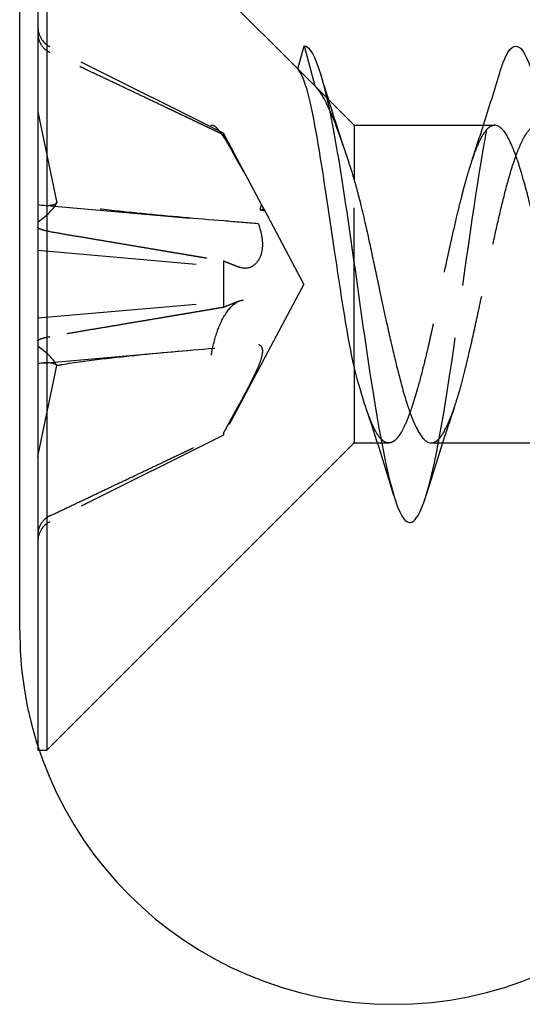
# Model space of a CAD drawing. Header units: millimetres. Extents: x -168 to 186, y -31 to 142.
# Tile 24 of 52: x 130.74 to 135.48, y 39.5 to 48.79. Entities that reach past the tile are written whole.
import ezdxf

# ---------------------------------------------------------------- set-up
doc = ezdxf.new("R2010")
doc.units = ezdxf.units.MM
doc.header["$LTSCALE"] = 10
doc.linetypes.add('ALLCAD_Strich', pattern=[0.2, 0.15, -0.05])
doc.layers.add('BESCH_KONT_sich_schn_ansi_2d', color=40, linetype='Continuous')

msp = doc.modelspace()

# ---------------------------------------------------------------- linework, layer by layer
at = {"layer": 'BESCH_KONT_sich_schn_ansi_2d', "linetype": 'Continuous', "extrusion": (0, 1, 2.22045e-16)}
for p, q in [((130.911, 50.6955), (130.911, 41.9355)), ((130.9963, 50.6955), (130.9963, 41.8955)), ((133.3646, 48.3272), (130.9963, 50.6955)), ((130.74, 43.0201), (130.74, 50.0201)), ((133.3646, 48.3272), (133.4231, 48.5455)), ((133.8963, 47.7955), (133.6514, 48.0404)), ((133.8963, 47.7955), (133.8963, 47.2801)), ((133.8963, 47.7955), (135.2228, 47.7955)), ((133.8963, 45.5144), (133.8963, 44.7955)), ((133.8963, 44.7955), (130.9963, 41.8955)), ((133.8963, 44.7955), (134.1167, 44.7955)), ((134.1558, 44.7955), (134.1558, 44.7955)), ((134.6245, 44.7955), (136.1154, 44.7955)), ((130.9242, 41.8955), (130.9963, 41.8955))]:
    msp.add_line(p, q, dxfattribs=at)
at = {"layer": 'BESCH_KONT_sich_schn_ansi_2d', "linetype": 'ALLCAD_Strich', "extrusion": (0, 1, 2.22045e-16)}
for p, q in [((132.6624, 47.7223), (131.0251, 48.5386)), ((133.4231, 48.5455), (133.5244, 48.1674)), ((133.3646, 48.3272), (133.5244, 48.1674)), ((133.6514, 48.0404), (133.5244, 48.1674)), ((130.911, 47.9218), (131.091, 47.0637)), ((132.6624, 47.7223), (132.6624, 47.7053)), ((133.0215, 47.0468), (132.6624, 47.7223)), ((133.8963, 45.5144), (133.8963, 47.2801)), ((133.0078, 46.9955), (133.0215, 47.0468)), ((133.0488, 46.9955), (133.0215, 47.0468)), ((130.9604, 47.0405), (132.3495, 46.9189)), ((133.0488, 46.9955), (133.0078, 46.9955)), ((133.0488, 46.9897), (133.0488, 46.9955)), ((133.421, 46.2955), (133.0488, 46.9955)), ((130.911, 46.6151), (132.8554, 46.445)), ((132.6624, 46.5154), (132.6624, 46.0756)), ((133.421, 46.2955), (132.6624, 44.8687)), ((130.911, 45.9759), (132.8554, 46.146)), ((130.9604, 45.5505), (132.3495, 45.6721)), ((130.911, 44.6692), (131.091, 45.5273)), ((132.6624, 44.8687), (131.0251, 44.0524)), ((132.6624, 44.8857), (132.6624, 44.8687)), ((134.1167, 44.7955), (134.1558, 44.7955)), ((134.1558, 44.7955), (134.2222, 44.7955)), ((130.911, 41.9355), (130.911, 41.8955)), ((130.911, 41.8955), (130.9242, 41.8955))]:
    msp.add_line(p, q, dxfattribs=at)
at = {"layer": 'BESCH_KONT_sich_schn_ansi_2d', "linetype": 'ALLCAD_Strich'}
for centre, start, end in [((131.117, 48.723), 180, 243.5), ((131.117, 43.868), 116.5, 180)]:
    msp.add_arc(centre, 0.206, start, end, dxfattribs=at)
at = {"layer": 'BESCH_KONT_sich_schn_ansi_2d', "linetype": 'Continuous'}
msp.add_arc((134.265, 43.0201), 3.525, 180, 0, dxfattribs=at)
at = {"layer": 'BESCH_KONT_sich_schn_ansi_2d', "linetype": 'ALLCAD_Strich'}
for centre, major_axis, ratio, start_param, end_param in [((130.6252, 47.3163), (0.4776, -0.2373), 0.301363, 5.494242, 6.164816), ((130.6252, 46.9462), (-0.4764, -0.2118), 0.374695, 2.039021, 2.709595), ((130.6252, 45.6448), (0.4764, -0.2118), 0.374695, 0.431998, 1.102572), ((130.6252, 45.2747), (-0.4776, -0.2373), 0.301363, 3.259962, 3.930536)]:
    msp.add_ellipse(centre, major_axis=major_axis, ratio=ratio, start_param=start_param, end_param=end_param, dxfattribs=at)
for points, knots in [([(130.911, 48.663), (130.911, 48.6379), (130.9169, 48.6085), (130.9364, 48.5625), (130.9533, 48.5378), (130.986, 48.5061), (131.0056, 48.4927), (131.0251, 48.4832)], [0.03063035, 0.03063035, 0.03063035, 0.03063035, 0.03826174, 0.03826174, 0.04588225, 0.04588225, 0.05212581, 0.05212581, 0.05212581, 0.05212581]), ([(134.5793, 44.3132), (134.6126, 44.4229), (134.646, 44.5643), (134.6794, 44.7336), (134.7841, 45.2646), (134.8888, 46.0705), (134.9934, 46.7894), (135.0855, 47.4218), (135.1776, 47.987), (135.2697, 48.292)], [3.6321, 3.6321, 3.6321, 3.6321, 3.946659, 3.946659, 3.946659, 4.933323, 4.933323, 4.933323, 5.801333, 5.801333, 5.801333, 5.801333]), ([(133.5244, 48.1674), (133.5534, 48.1384), (133.5826, 48.0968), (133.6284, 48.0134), (133.6445, 47.9809), (133.6608, 47.9449)], [0, 0, 0, 0, 0.03934318, 0.03934318, 0.06029116, 0.06029116, 0.06029116, 0.06029116]), ([(133.6608, 47.9449), (133.6738, 47.9162), (133.687, 47.8852), (133.7324, 47.7728), (133.7653, 47.6819), (133.801, 47.5762), (133.8025, 47.5718), (133.8039, 47.5674)], [0.06029165, 0.06029165, 0.06029165, 0.06029165, 0.07704685, 0.07704685, 0.11711385, 0.11711385, 0.11884026, 0.11884026, 0.11884026, 0.11884026]), ([(132.5484, 47.7932), (132.5504, 47.7947), (132.5525, 47.7957), (132.5692, 47.7992), (132.5906, 47.7822), (132.6427, 47.7187), (132.677, 47.6662), (132.7521, 47.5391), (132.7933, 47.4647), (132.8322, 47.3923), (132.8383, 47.3809), (132.8445, 47.3691), (132.8509, 47.3572)], [-0.07582789, -0.07582789, -0.07582789, -0.07582789, -0.07214903, -0.07214903, -0.04970497, -0.04970497, -0.02485249, -0.02485249, 0, 0, 0, 0.00390991, 0.00390991, 0.00390991, 0.00390991]), ([(135.2228, 47.7955), (135.2224, 47.7955), (135.222, 47.7955), (135.2071, 47.7952), (135.1925, 47.7903), (135.159, 47.7686), (135.14, 47.7487), (135.1151, 47.7126), (135.109, 47.703), (135.0956, 47.6802), (135.0883, 47.6665), (135.0609, 47.6111), (135.041, 47.5624), (135.0045, 47.4598), (134.9881, 47.4083), (134.9619, 47.3199), (134.9522, 47.286), (134.9309, 47.2082), (134.9192, 47.1638), (134.8927, 47.0599), (134.8779, 46.9995), (134.8446, 46.8593), (134.8261, 46.7786), (134.8015, 46.6685), (134.7955, 46.641), (134.7823, 46.5804), (134.7751, 46.5473), (134.7481, 46.4208), (134.7284, 46.3266), (134.6916, 46.1513), (134.6746, 46.0705), (134.6481, 45.9468), (134.6386, 45.9031), (134.6178, 45.809), (134.6065, 45.7588), (134.5812, 45.6495), (134.5672, 45.5911), (134.5329, 45.4533), (134.5125, 45.3764), (134.4868, 45.2865), (134.4814, 45.268), (134.4691, 45.2267), (134.4622, 45.2042), (134.4508, 45.1679), (134.4462, 45.1538), (134.4262, 45.0935), (134.4109, 45.051), (134.378, 44.9696), (134.3605, 44.9321), (134.3331, 44.8842), (134.3235, 44.8692), (134.3022, 44.8409), (134.2906, 44.8283), (134.2644, 44.8068), (134.2498, 44.7995), (134.2163, 44.7932), (134.1973, 44.7974), (134.1728, 44.8128), (134.1673, 44.817), (134.1573, 44.8257), (134.1528, 44.8301), (134.1484, 44.8349)], [6.3147748, 6.3147748, 6.3147748, 6.3147748, 6.3153319, 6.3153319, 6.3362675, 6.3362675, 6.363306, 6.363306, 6.371989, 6.371989, 6.3826022, 6.3826022, 6.4117861, 6.4117861, 6.4359703, 6.4359703, 6.450018, 6.450018, 6.4669359, 6.4669359, 6.488187, 6.488187, 6.5145943, 6.5145943, 6.5232848, 6.5232848, 6.5336306, 6.5336306, 6.5625224, 6.5625224, 6.5874777, 6.5874777, 6.6013001, 6.6013001, 6.6176885, 6.6176885, 6.6377522, 6.6377522, 6.6668211, 6.6668211, 6.6745424, 6.6745424, 6.6845204, 6.6845204, 6.691142, 6.691142, 6.7135692, 6.7135692, 6.7393428, 6.7393428, 6.7534557, 6.7534557, 6.7702443, 6.7702443, 6.7911575, 6.7911575, 6.8182459, 6.8182459, 6.8261649, 6.8261649, 6.8326377, 6.8326377, 6.8326377, 6.8326377]), ([(134.6245, 44.7955), (134.6262, 44.7955), (134.628, 44.7956), (134.6465, 44.7971), (134.6631, 44.8047), (134.6861, 44.8239), (134.6924, 44.8301), (134.7108, 44.8505), (134.7228, 44.8671), (134.7674, 44.9393), (134.8, 45.0136), (134.8464, 45.1448), (134.8597, 45.1856), (134.8803, 45.2533), (134.8876, 45.2781), (134.9126, 45.3664), (134.9301, 45.4336), (134.9712, 45.6), (134.9946, 45.7016), (135.03, 45.8608), (135.0418, 45.9148), (135.0809, 46.095), (135.1083, 46.2235), (135.1525, 46.4286), (135.169, 46.505), (135.1927, 46.6136), (135.1999, 46.6465), (135.228, 46.7742), (135.2486, 46.8665), (135.291, 47.0484), (135.3128, 47.1369), (135.3466, 47.2637), (135.3586, 47.3063), (135.3987, 47.4412), (135.4269, 47.523), (135.4704, 47.625), (135.4854, 47.656), (135.5076, 47.6955), (135.5149, 47.7074), (135.5411, 47.7465), (135.5599, 47.7672), (135.5943, 47.7907), (135.6099, 47.7959), (135.6317, 47.7953), (135.6379, 47.7943), (135.6558, 47.7888), (135.6677, 47.7821), (135.686, 47.7669), (135.6925, 47.7606), (135.699, 47.7534)], [0.3508745, 0.3508745, 0.3508745, 0.3508745, 0.3534793, 0.3534793, 0.3778589, 0.3778589, 0.3870962, 0.3870962, 0.4046176, 0.4046176, 0.4515908, 0.4515908, 0.4706328, 0.4706328, 0.4811018, 0.4811018, 0.5067271, 0.5067271, 0.5411223, 0.5411223, 0.558324, 0.558324, 0.597748, 0.597748, 0.6213207, 0.6213207, 0.63168, 0.63168, 0.6618256, 0.6618256, 0.6937632, 0.6937632, 0.7111401, 0.7111401, 0.7517697, 0.7517697, 0.7731299, 0.7731299, 0.7836052, 0.7836052, 0.8110054, 0.8110054, 0.8339203, 0.8339203, 0.8429026, 0.8429026, 0.8601131, 0.8601131, 0.8694779, 0.8694779, 0.8694779, 0.8694779]), ([(132.9923, 46.8656), (132.8842, 46.8742), (132.7765, 46.8829), (132.408, 46.9134), (132.1494, 46.9359), (131.7661, 46.9737), (131.6392, 46.987), (131.3871, 47.0168), (131.2618, 47.0327), (131.1232, 47.0575), (131.1072, 47.0603), (131.0909, 47.0633)], [1.0377907, 1.0377907, 1.0377907, 1.0377907, 1.0691476, 1.0691476, 1.1455152, 1.1455152, 1.1836991, 1.1836991, 1.2218829, 1.2218829, 1.2266102, 1.2266102, 1.2266102, 1.2266102]), ([(133.0488, 46.9897), (133.0442, 47.0003), (133.0396, 47.0104), (133.0305, 47.0294), (133.026, 47.0384), (133.0215, 47.0468)], [0, 0, 0, 0, 0.00547206, 0.00547206, 0.01100673, 0.01100673, 0.01100673, 0.01100673]), ([(133.0078, 46.9955), (133.0146, 46.9955), (133.0215, 46.995), (133.0351, 46.9931), (133.042, 46.9916), (133.0488, 46.9897)], [-0.009907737, -0.009907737, -0.009907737, -0.009907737, -0.004953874, -0.004953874, 0, 0, 0, 0]), ([(132.9923, 46.8656), (133.0006, 46.8416), (133.0081, 46.8168), (133.0247, 46.7491), (133.0304, 46.7065), (133.0304, 46.6329), (133.0247, 46.597), (133.0035, 46.5366), (132.9881, 46.5121), (132.9532, 46.4735), (132.93, 46.458), (132.8813, 46.4428), (132.8557, 46.4429), (132.826, 46.4506), (132.8199, 46.4527), (132.8137, 46.4552)], [0.03562566, 0.03562566, 0.03562566, 0.03562566, 0.04289044, 0.04289044, 0.05572678, 0.05572678, 0.06856312, 0.06856312, 0.08139946, 0.08139946, 0.09642651, 0.09642651, 0.11145356, 0.11145356, 0.11536347, 0.11536347, 0.11536347, 0.11536347]), ([(131.0251, 46.7913), (131.0056, 46.7946), (130.986, 46.7986), (130.9533, 46.8069), (130.9364, 46.8125), (130.9169, 46.822), (130.911, 46.8274), (130.911, 46.8317)], [0.0702127, 0.0702127, 0.0702127, 0.0702127, 0.07645626, 0.07645626, 0.08407677, 0.08407677, 0.09170817, 0.09170817, 0.09170817, 0.09170817]), ([(132.5484, 45.6245), (132.5504, 45.6369), (132.5525, 45.6494), (132.5692, 45.7381), (132.5906, 45.8141), (132.6427, 45.9486), (132.677, 46.0117), (132.7521, 46.1033), (132.7933, 46.1318), (132.8322, 46.142), (132.8383, 46.1435), (132.8445, 46.1447), (132.8509, 46.1455)], [-0.07582789, -0.07582789, -0.07582789, -0.07582789, -0.07214903, -0.07214903, -0.04970497, -0.04970497, -0.02485249, -0.02485249, 0, 0, 0, 0.00390991, 0.00390991, 0.00390991, 0.00390991]), ([(130.911, 45.7593), (130.911, 45.7636), (130.9169, 45.769), (130.9364, 45.7785), (130.9533, 45.7841), (130.986, 45.7924), (131.0056, 45.7964), (131.0251, 45.7997)], [0.03063035, 0.03063035, 0.03063035, 0.03063035, 0.03826174, 0.03826174, 0.04588225, 0.04588225, 0.05212581, 0.05212581, 0.05212581, 0.05212581]), ([(131.0909, 45.5277), (131.1072, 45.5307), (131.1232, 45.5335), (131.2618, 45.5583), (131.3871, 45.5742), (131.6392, 45.604), (131.7662, 45.6173), (132.1495, 45.6551), (132.4081, 45.6776), (132.7766, 45.7081), (132.8842, 45.7168), (132.9923, 45.7254)], [1.2674752, 1.2674752, 1.2674752, 1.2674752, 1.2722028, 1.2722028, 1.3103899, 1.3103899, 1.348577, 1.348577, 1.4249512, 1.4249512, 1.456295, 1.456295, 1.456295, 1.456295]), ([(132.9923, 45.7253), (133.0006, 45.7234), (133.0081, 45.7195), (133.0247, 45.7028), (133.0304, 45.6852), (133.0304, 45.6416), (133.0247, 45.6128), (133.0035, 45.5472), (132.9881, 45.5103), (132.9532, 45.4334), (132.93, 45.3864), (132.8813, 45.291), (132.8557, 45.2425), (132.826, 45.1873), (132.8199, 45.1759), (132.8137, 45.1645)], [0.03562566, 0.03562566, 0.03562566, 0.03562566, 0.04289044, 0.04289044, 0.05572678, 0.05572678, 0.06856312, 0.06856312, 0.08139946, 0.08139946, 0.09642651, 0.09642651, 0.11145356, 0.11145356, 0.11536347, 0.11536347, 0.11536347, 0.11536347]), ([(134.1484, 44.8349), (134.1457, 44.8378), (134.143, 44.8408), (134.1205, 44.8676), (134.1009, 44.8997), (134.0644, 44.9741), (134.0477, 45.0141), (134.0241, 45.0777), (134.0173, 45.0968), (134.0105, 45.1167)], [6.83263943, 6.83263943, 6.83263943, 6.83263943, 6.83651084, 6.83651084, 6.86529524, 6.86529524, 6.88986554, 6.88986554, 6.89974207, 6.89974207, 6.89974207, 6.89974207]), ([(131.0251, 44.1078), (131.0056, 44.0983), (130.986, 44.0849), (130.9533, 44.0532), (130.9364, 44.0285), (130.9169, 43.9825), (130.911, 43.9531), (130.911, 43.928)], [0.0702127, 0.0702127, 0.0702127, 0.0702127, 0.07645626, 0.07645626, 0.08407677, 0.08407677, 0.09170817, 0.09170817, 0.09170817, 0.09170817])]:
    msp.add_open_spline(points, degree=3, knots=knots, dxfattribs=at)
at = {"layer": 'BESCH_KONT_sich_schn_ansi_2d', "linetype": 'Continuous'}
for points, knots in [([(135.2697, 48.292), (135.2823, 48.3337), (135.2949, 48.3705), (135.3075, 48.402), (135.4122, 48.6637), (135.5169, 48.5552), (135.6216, 48.125), (135.7263, 47.6949), (135.8309, 46.9431), (135.9356, 46.2069), (136.0403, 45.4707), (136.145, 44.7501), (136.2497, 44.3682), (136.3544, 43.9864), (136.4591, 43.9434), (136.5638, 44.2584), (136.5684, 44.2724), (136.573, 44.287), (136.5777, 44.3023)], [5.801333, 5.801333, 5.801333, 5.801333, 5.919988, 5.919988, 5.919988, 6.906653, 6.906653, 6.906653, 7.893318, 7.893318, 7.893318, 8.879982, 8.879982, 8.879982, 9.866647, 9.866647, 9.866647, 9.910283, 9.910283, 9.910283, 9.910283]), ([(133.4231, 48.5455), (133.5278, 48.5455), (133.6325, 48.1523), (133.7372, 47.5386), (133.8419, 46.9249), (133.9466, 46.0906), (134.0512, 45.4124), (134.1559, 44.7342), (134.2606, 44.2121), (134.3653, 44.0792), (134.4366, 43.9886), (134.5079, 44.0787), (134.5793, 44.3132)], [0, 0, 0, 0, 0.986665, 0.986665, 0.986665, 1.973329, 1.973329, 1.973329, 2.959994, 2.959994, 2.959994, 3.6321, 3.6321, 3.6321, 3.6321]), ([(133.8962, 45.5149), (133.8641, 45.6597), (133.8338, 45.8269), (133.7727, 46.2025), (133.7423, 46.4086), (133.6777, 46.8458), (133.6438, 47.0738), (133.5799, 47.4849), (133.5503, 47.6662), (133.4954, 47.9536), (133.4701, 48.0647), (133.4177, 48.2411), (133.3907, 48.3011), (133.3646, 48.3272)], [0, 0, 0, 0, 0.058351, 0.058351, 0.1208112, 0.1208112, 0.1910011, 0.1910011, 0.2586238, 0.2586238, 0.3178569, 0.3178569, 0.3819974, 0.3819974, 0.3819974, 0.3819974]), ([(136.0092, 45.1172), (135.9939, 45.1619), (135.9788, 45.2107), (135.947, 45.3209), (135.9303, 45.3829), (135.904, 45.4863), (135.8944, 45.5252), (135.8731, 45.6129), (135.8615, 45.6621), (135.8353, 45.7754), (135.8207, 45.8401), (135.7872, 45.9907), (135.7683, 46.0773), (135.7434, 46.1929), (135.7373, 46.2211), (135.724, 46.2835), (135.7168, 46.3177), (135.6895, 46.4465), (135.6696, 46.5406), (135.6331, 46.7108), (135.6164, 46.7871), (135.59, 46.9034), (135.5803, 46.9448), (135.5592, 47.0338), (135.5476, 47.0808), (135.5215, 47.1827), (135.507, 47.2365), (135.4734, 47.354), (135.4543, 47.4152), (135.4292, 47.4878), (135.4232, 47.5047), (135.4098, 47.5408), (135.4026, 47.5596), (135.3752, 47.6266), (135.3554, 47.6681), (135.3188, 47.729), (135.3021, 47.7509), (135.2757, 47.7754), (135.2661, 47.7823), (135.2453, 47.7927), (135.2341, 47.7955), (135.2228, 47.7955)], [5.9347192, 5.9347192, 5.9347192, 5.9347192, 5.9569313, 5.9569313, 5.9813491, 5.9813491, 5.9953788, 5.9953788, 6.0121747, 6.0121747, 6.0331514, 6.0331514, 6.0601155, 6.0601155, 6.0687898, 6.0687898, 6.0792941, 6.0792941, 6.1083687, 6.1083687, 6.132889, 6.132889, 6.1469061, 6.1469061, 6.163641, 6.163641, 6.1844826, 6.1844826, 6.2117356, 6.2117356, 6.2203934, 6.2203934, 6.2309258, 6.2309258, 6.2600441, 6.2600441, 6.2845221, 6.2845221, 6.298554, 6.298554, 6.3147748, 6.3147748, 6.3147748, 6.3147748]), ([(133.8964, 47.2798), (133.9076, 47.2406), (133.9188, 47.1996), (133.9371, 47.1298), (133.9442, 47.1019), (133.9669, 47.0106), (133.9823, 46.945), (134.018, 46.7886), (134.038, 46.6966), (134.0702, 46.5461), (134.0823, 46.4891), (134.1071, 46.3723), (134.1197, 46.3126), (134.1579, 46.1335), (134.1835, 46.015), (134.2216, 45.8445), (134.2339, 45.7899), (134.2533, 45.7058), (134.2604, 45.6755), (134.2873, 45.5613), (134.307, 45.4808), (134.3488, 45.3202), (134.3709, 45.2419), (134.4053, 45.1337), (134.4174, 45.0981), (134.4534, 45.0008), (134.4774, 44.9471), (134.5196, 44.8735), (134.5376, 44.8487), (134.563, 44.8232), (134.5704, 44.8169), (134.5934, 44.801), (134.609, 44.7955), (134.6245, 44.7955)], [0.0000037, 0.0000037, 0.0000037, 0.0000037, 0.0159711, 0.0159711, 0.0261693, 0.0261693, 0.0487218, 0.0487218, 0.0781866, 0.0781866, 0.0958446, 0.0958446, 0.1141586, 0.1141586, 0.1507799, 0.1507799, 0.1684279, 0.1684279, 0.1785809, 0.1785809, 0.207307, 0.207307, 0.2397642, 0.2397642, 0.2573853, 0.2573853, 0.2919009, 0.2919009, 0.3176024, 0.3176024, 0.3282327, 0.3282327, 0.3508745, 0.3508745, 0.3508745, 0.3508745]), ([(134.0105, 45.1167), (134.0075, 45.1254), (134.0046, 45.1343), (133.9925, 45.1709), (133.9833, 45.1999), (133.9484, 45.3155), (133.9224, 45.411), (133.8963, 45.5144)], [6.89974207, 6.89974207, 6.89974207, 6.89974207, 6.90407223, 6.90407223, 6.91729378, 6.91729378, 6.95452901, 6.95452901, 6.95452901, 6.95452901])]:
    msp.add_open_spline(points, degree=3, knots=knots, dxfattribs=at)
at = {"layer": 'BESCH_KONT_sich_schn_ansi_2d', "linetype": 'ALLCAD_Strich'}
for points, weights in [([(132.6624, 47.7053), (132.0252, 48.01), (131.0251, 48.4831)], [1, 1.02633143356, 1.0027435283]), ([(132.8136, 47.4265), (132.7464, 47.5505), (132.6624, 47.7053)], [1.23145448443, 1.1165668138, 1]), ([(131.0251, 46.7913), (132.0252, 46.6231), (132.6624, 46.5154)], [1.0027435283, 1.02633143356, 1]), ([(132.6624, 46.5154), (132.7464, 46.4819), (132.8136, 46.4551)], [1, 1.11656681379, 1.23145448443]), ([(132.8136, 46.1359), (132.7464, 46.1091), (132.6624, 46.0756)], [1.23145448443, 1.1165668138, 1]), ([(132.6624, 46.0756), (132.0252, 45.9679), (131.0251, 45.7997)], [1, 1.02633143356, 1.0027435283]), ([(132.6624, 44.8857), (132.7464, 45.0405), (132.8136, 45.1645)], [1, 1.11656681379, 1.23145448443]), ([(131.0251, 44.1079), (132.0252, 44.581), (132.6624, 44.8857)], [1.0027435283, 1.02633143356, 1])]:
    msp.add_rational_spline(points, weights, degree=2, dxfattribs=at)
at = {"layer": 'BESCH_KONT_sich_schn_ansi_2d', "linetype": 'Continuous'}
for points in [[(133.5775, 48.2811), (133.6503, 48.0412), (133.7252, 47.8019), (133.8039, 47.5674)], [(135.1159, 47.7955), (135.1685, 47.9599), (135.2196, 48.1259), (135.2697, 48.292)], [(133.8039, 47.5674), (133.8339, 47.4782), (133.8646, 47.3819), (133.8963, 47.2801)], [(134.2705, 44.2995), (134.1875, 44.5744), (134.1019, 44.849), (134.0105, 45.1167)], [(134.1484, 44.8349), (134.1484, 44.8349), (134.1484, 44.8349), (134.1484, 44.8349)], [(134.7298, 44.7955), (134.6784, 44.6359), (134.6283, 44.4746), (134.5793, 44.3132)]]:
    msp.add_open_spline(points, degree=3, dxfattribs=at)
at = {"layer": 'BESCH_KONT_sich_schn_ansi_2d', "linetype": 'ALLCAD_Strich'}
for points in [[(135.011, 47.4775), (135.0468, 47.5826), (135.0817, 47.6887), (135.1159, 47.7955)], [(134.8398, 45.1266), (134.8023, 45.0174), (134.7657, 44.9069), (134.7298, 44.7955)]]:
    msp.add_open_spline(points, degree=3, dxfattribs=at)

doc.saveas('drawing.dxf')
